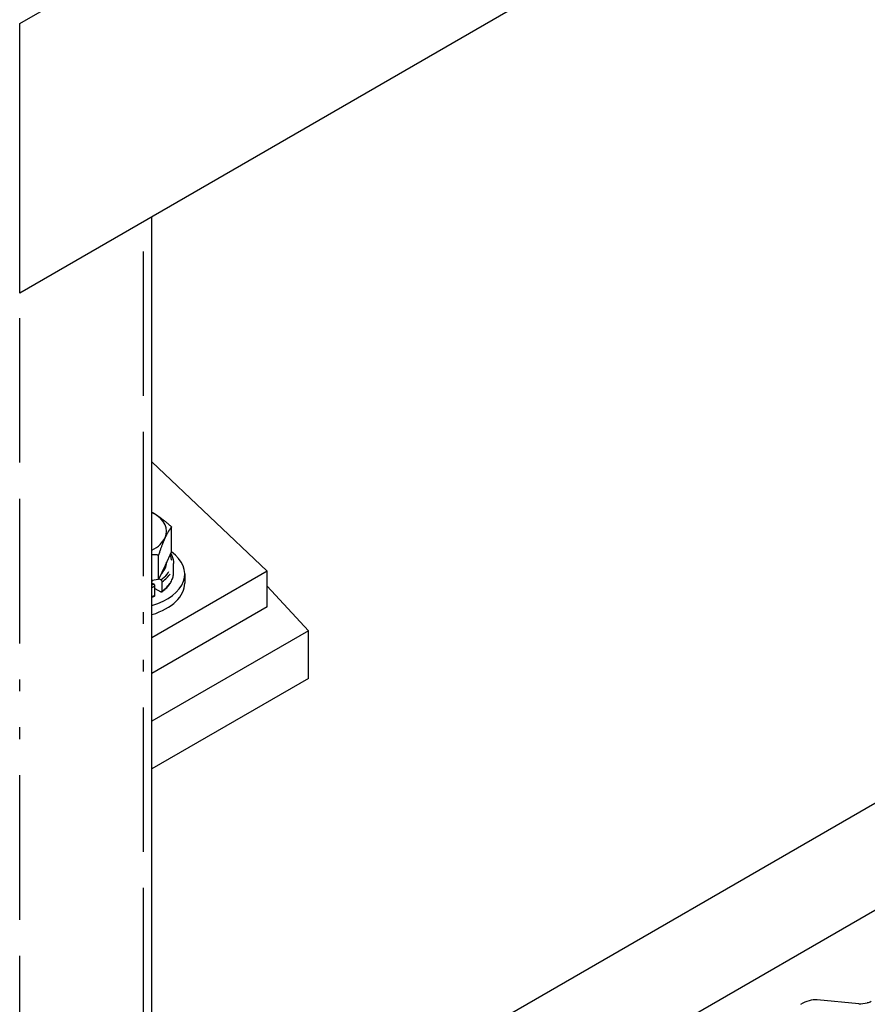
# Model space of a CAD drawing. Header units: inches. Extents: x 3 to 360, y 8 to 227.
# Tile 36 of 98: x 50.37 to 57.64, y 118.35 to 126.79. Entities that reach past the tile are written whole.
import ezdxf

# ---------------------------------------------------------------- set-up
doc = ezdxf.new("R2010")
doc.units = ezdxf.units.IN
doc.header["$LTSCALE"] = 10.666667
doc.header["$MEASUREMENT"] = 0
doc.linetypes.add('DOUBLE_DASH_DOUBLE_DOT', pattern=[0.74, 0.24, -0.06, 0.24, -0.06, 0.01, -0.06, 0.01, -0.06])
doc.layers.get('0').update_dxf_attribs({"lineweight": 25})
doc.layers.add('PHANTOM', color=7, linetype='DOUBLE_DASH_DOUBLE_DOT', lineweight=25)

msp = doc.modelspace()

# ---------------------------------------------------------------- linework, layer by layer
for p, q in [((50.3737, 126.7541), (54.9576, 129.4006)), ((56.6403, 128.0627), (50.3737, 124.4447)), ((50.3737, 124.4447), (50.3737, 126.7541)), ((51.5076, 106.4998), (51.5076, 125.0994)), ((51.5076, 123.0014), (51.5241, 122.9835)), ((51.5076, 122.9992), (52.495, 122.0642)), ((51.6758, 122.2329), (51.6758, 122.4429)), ((51.6758, 122.2329), (51.6198, 122.1121)), ((51.5638, 121.9914), (51.5638, 122.2014)), ((51.6921, 122.0514), (51.6921, 122.1301)), ((52.495, 122.0642), (51.5076, 121.4941)), ((51.6198, 122.1121), (51.5638, 121.9914)), ((51.7886, 122.0397), (51.7886, 121.9622)), ((52.495, 121.758), (52.495, 122.0642)), ((51.5638, 121.9914), (51.5076, 121.9827)), ((51.5076, 121.9625), (51.523, 121.9537)), ((51.5834, 121.9886), (51.5669, 121.9981)), ((51.5936, 121.8923), (51.5936, 121.9711)), ((51.5331, 121.8574), (51.5331, 121.9362)), ((51.5331, 121.9156), (51.5834, 121.8865)), ((52.495, 121.9355), (52.8486, 121.5539)), ((52.495, 121.758), (51.5076, 121.1879)), ((52.8486, 121.5539), (51.5076, 120.7797)), ((60.3236, 121.5891), (52.6727, 117.1719)), ((52.8486, 121.1457), (52.8486, 121.5539)), ((52.8486, 121.1457), (51.5076, 120.3714)), ((53.4646, 116.7146), (61.1155, 121.1319)), ((57.5659, 118.3587), (57.2072, 118.3907))]:
    msp.add_line(p, q)
for centre, major_axis, start_param, end_param in [((51.2576, 122.4055), (-0.375, 0), 3.926991, 3.982661), ((51.2576, 122.4055), (0.375, 0), 6.021386, 7.068583), ((51.2576, 122.4055), (0.375, 0), 5.442117, 6.021386), ((51.2576, 122.0397), (0.531, 0), 5.202597, 6.951446), ((51.2576, 122.1418), (0.375, 0), 5.769616, 6.273156), ((51.2576, 122.1418), (0.375, 0), 5.442117, 5.464174), ((51.2576, 121.9622), (0.531, 0), 5.202597, 6.283185), ((57.0658, 118.0263), (0.2, 0.3464), 0.261799, 0.785398), ((57.7073, 118.7232), (-0.2, -0.3464), 0.261799, 0.538604)]:
    msp.add_ellipse(centre, major_axis=major_axis, ratio=0.57735, start_param=start_param, end_param=end_param)
for points, weights in [([(51.5076, 122.5671), (51.5152, 122.563), (51.5228, 122.5586)], [1.00702154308, 1.00391449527, 1]), ([(51.5228, 122.5586), (51.5938, 122.5176), (51.6758, 122.4429)], [1, 1.0379548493, 1]), ([(51.6758, 122.4429), (51.6458, 122.4055), (51.6198, 122.3495)], [1, 1.0379548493, 1]), ([(51.6198, 122.3495), (51.5938, 122.2934), (51.5638, 122.2014)], [1, 1.0379548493, 1]), ([(51.5638, 122.2014), (51.5348, 122.204), (51.5076, 122.2049)], [1, 1.00953959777, 1.01428381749])]:
    msp.add_rational_spline(points, weights, degree=2)
for points, knots in [([(51.6678, 122.2155), (51.6713, 122.2095), (51.6744, 122.2035), (51.687, 122.1757), (51.6921, 122.1529), (51.6921, 122.1301)], [5.1701746, 5.1701746, 5.1701746, 5.1701746, 5.2419077, 5.2419077, 5.4977871, 5.4977871, 5.4977871, 5.4977871]), ([(51.591, 121.886), (51.6037, 121.895), (51.6153, 121.9045), (51.6365, 121.9244), (51.6459, 121.9348), (51.6623, 121.9565), (51.6693, 121.9678), (51.6806, 121.9909), (51.6849, 122.0028), (51.6906, 122.0269), (51.6921, 122.0391), (51.6921, 122.0514)], [0.0993828, 0.0993828, 0.0993828, 0.0993828, 0.2365859, 0.2365859, 0.3737889, 0.3737889, 0.510992, 0.510992, 0.6481951, 0.6481951, 0.7853982, 0.7853982, 0.7853982, 0.7853982]), ([(51.5834, 121.9886), (51.5847, 121.9878), (51.5862, 121.9866), (51.5885, 121.9842), (51.5897, 121.9825), (51.5915, 121.9795), (51.5923, 121.9776), (51.5933, 121.9744), (51.5936, 121.9725), (51.5936, 121.9711)], [0.1612343, 0.1612343, 0.1612343, 0.1612343, 0.17472629, 0.17472629, 0.18818109, 0.18818109, 0.20159403, 0.20159403, 0.21497365, 0.21497365, 0.21497365, 0.21497365]), ([(51.5331, 121.9362), (51.5331, 121.9376), (51.5328, 121.9395), (51.5319, 121.9427), (51.531, 121.9446), (51.5293, 121.9476), (51.528, 121.9493), (51.5257, 121.9517), (51.5242, 121.9529), (51.523, 121.9537)], [0.21497365, 0.21497365, 0.21497365, 0.21497365, 0.22835326, 0.22835326, 0.2417662, 0.2417662, 0.255221, 0.255221, 0.26871299, 0.26871299, 0.26871299, 0.26871299]), ([(51.5936, 121.8923), (51.5936, 121.8909), (51.5933, 121.8893), (51.5923, 121.8872), (51.5915, 121.8863), (51.5897, 121.8853), (51.5885, 121.885), (51.5862, 121.8853), (51.5847, 121.8858), (51.5834, 121.8865)], [0.21497365, 0.21497365, 0.21497365, 0.21497365, 0.22835326, 0.22835326, 0.2417662, 0.2417662, 0.255221, 0.255221, 0.26871299, 0.26871299, 0.26871299, 0.26871299]), ([(51.5076, 121.8409), (51.5128, 121.843), (51.518, 121.8453), (51.5253, 121.8486), (51.5276, 121.8496), (51.5298, 121.8507)], [6.11889503, 6.11889503, 6.11889503, 6.11889503, 6.1634519, 6.1634519, 6.1835701, 6.1835701, 6.1835701, 6.1835701]), ([(51.5298, 121.8507), (51.5299, 121.8508), (51.53, 121.8508), (51.531, 121.8514), (51.5319, 121.8523), (51.5328, 121.8544), (51.5331, 121.8559), (51.5331, 121.8574)], [0.18654201, 0.18654201, 0.18654201, 0.18654201, 0.18818109, 0.18818109, 0.20159403, 0.20159403, 0.21497365, 0.21497365, 0.21497365, 0.21497365])]:
    msp.add_open_spline(points, degree=3, knots=knots)
msp.add_open_spline([(57.6719, 118.3762), (57.6602, 118.3694), (57.6485, 118.3661), (57.6382, 118.3666)], degree=3)
at = {"layer": 'PHANTOM', "ltscale": 0.483722}
msp.add_line((50.3737, 105.7853), (50.3737, 140.0782), dxfattribs=at)
at = {"layer": 'PHANTOM', "ltscale": 0.482538}
msp.add_line((51.4344, 106.3977), (51.4344, 125.0571), dxfattribs=at)
at = {"layer": 'PHANTOM', "ltscale": 0.019791}
msp.add_ellipse((51.2576, 122.1418), major_axis=(0.4202, 0), ratio=0.57735, start_param=5.599689, end_param=6.548637, dxfattribs=at)
at = {"layer": 'PHANTOM', "ltscale": 0.014785}
for centre in [(51.2576, 122.1301), (51.2576, 122.0514)]:
    msp.add_ellipse(centre, major_axis=(0.4345, 0), ratio=0.57735, start_param=5.596336, end_param=6.283185, dxfattribs=at)
at = {"layer": 'PHANTOM', "ltscale": 0.000872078}
msp.add_ellipse((51.2576, 122.1418), major_axis=(-0.4202, 0), ratio=0.57735, start_param=2.207918, end_param=2.254293, dxfattribs=at)
at = {"layer": 'PHANTOM', "ltscale": 0.001499}
for centre, major_axis, start_param, end_param in [((51.2576, 122.1301), (0.4345, 0), 5.32545, 5.399239), ((51.2576, 122.0514), (-0.4345, 0), 2.183858, 2.257646)]:
    msp.add_ellipse(centre, major_axis=major_axis, ratio=0.57735, start_param=start_param, end_param=end_param, dxfattribs=at)

doc.saveas('drawing.dxf')
